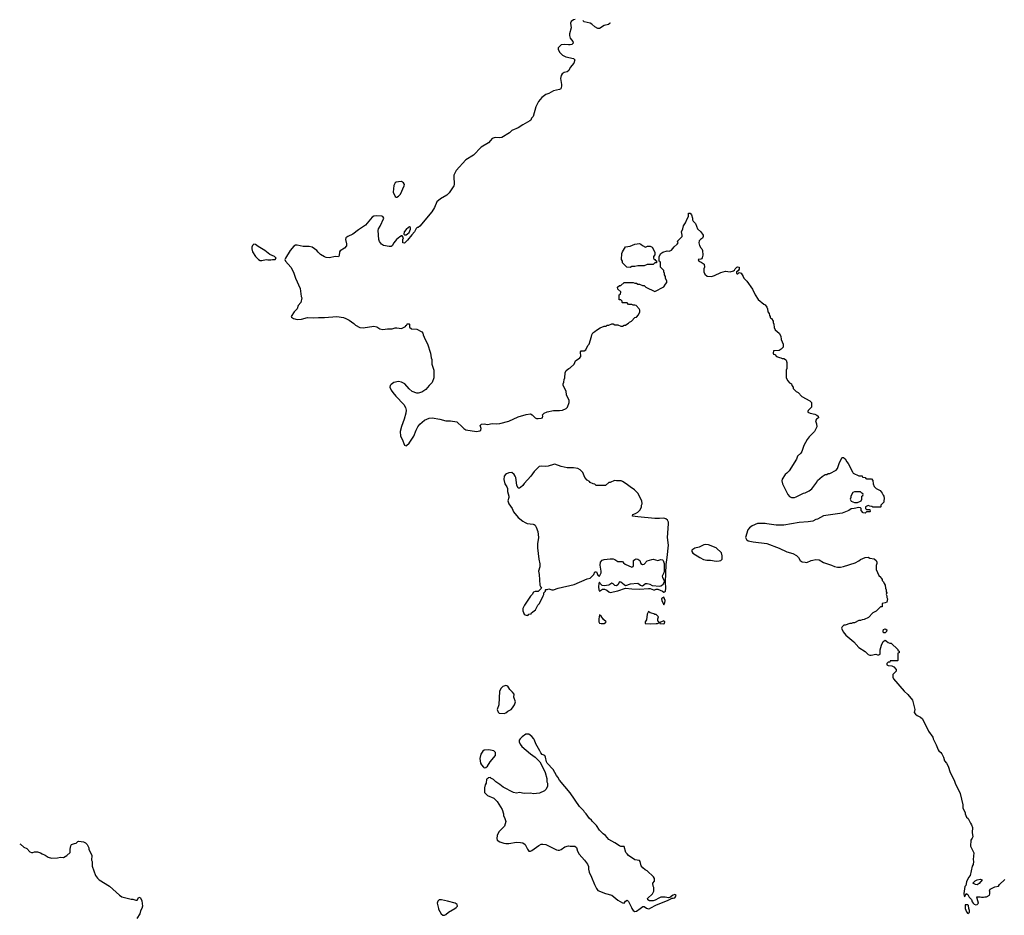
# Model space of a CAD drawing. Header units: inches. Extents: x 2348886 to 2418048, y 461862 to 594401.
# Tile 18 of 27: x 2350578 to 2363403, y 579910 to 591575. Entities that reach past the tile are written whole.
import ezdxf

# ---------------------------------------------------------------- set-up
doc = ezdxf.new("R2010")
doc.units = ezdxf.units.IN
doc.header["$MEASUREMENT"] = 0
for name, color, linetype in [('C3557', 7, 'Continuous'), ('C3558', 7, 'Continuous'), ('C3559', 7, 'Continuous'), ('C3567', 7, 'Continuous'), ('C3568', 7, 'Continuous')]:
    doc.layers.add(name, color=color, linetype=linetype)

msp = doc.modelspace()

# ---------------------------------------------------------------- linework, layer by layer
at = {"layer": 'C3557', "color": 6, "elevation": 100}
for points in [[(2352170, 580000), (2352170, 579998), (2352153, 579970), (2352144, 579930), (2352102, 579870)], [(2356032, 580000), (2356034, 579990), (2356067, 579930), (2356090, 579911), (2356110, 579911), (2356130, 579921), (2356164, 579950), (2356246, 580000)], [(2358551, 580000), (2358570, 579971), (2358590, 579961), (2358610, 579964), (2358662, 580000)], [(2358756, 580000), (2358770, 579996), (2358786, 580000)]]:
    msp.add_lwpolyline(points, dxfattribs=at)
at = {"layer": 'C3558', "color": 6, "elevation": 100}
for points in [[(2356711, 590000), (2356685, 589970), (2356590, 589915), (2356490, 589810), (2356390, 589749), (2356261, 589610), (2356232, 589550), (2356232, 589492), (2356238, 589470), (2356238, 589430), (2356231, 589409), (2356170, 589318), (2356142, 589290), (2356058, 589242), (2356010, 589202), (2355982, 589130), (2355945, 589070), (2355790, 588885), (2355770, 588869), (2355754, 588866), (2355743, 588857), (2355722, 588810), (2355686, 588774), (2355630, 588701), (2355590, 588665), (2355568, 588668), (2355569, 588711), (2355575, 588735), (2355558, 588758), (2355550, 588758), (2355530, 588748), (2355486, 588710), (2355451, 588670), (2355431, 588629), (2355418, 588622), (2355390, 588619), (2355315, 588635), (2355289, 588649), (2355265, 588685), (2355257, 588710), (2355246, 588830), (2355253, 588850), (2355275, 588885), (2355320, 588990), (2355310, 589010), (2355295, 589015), (2355230, 589021), (2355190, 589014), (2355170, 589002), (2355081, 588899), (2354990, 588839), (2354917, 588783), (2354850, 588750), (2354828, 588732), (2354821, 588710), (2354835, 588655), (2354834, 588630), (2354810, 588601), (2354754, 588566), (2354744, 588550), (2354738, 588502), (2354730, 588486), (2354690, 588491), (2354610, 588473), (2354570, 588477), (2354546, 588486), (2354496, 588516), (2354466, 588546), (2354449, 588570), (2354388, 588612), (2354350, 588621), (2354270, 588619), (2354190, 588640), (2354170, 588639), (2354150, 588627), (2354102, 588570), (2354038, 588470), (2354032, 588450), (2354042, 588430), (2354110, 588352), (2354146, 588286), (2354171, 588210), (2354230, 588074), (2354245, 587970), (2354251, 587950), (2354238, 587890), (2354205, 587850), (2354191, 587810), (2354151, 587769), (2354112, 587710), (2354120, 587700), (2354143, 587683), (2354191, 587671), (2354250, 587676), (2354325, 587695), (2354410, 587690), (2354470, 587698), (2354550, 587697), (2354710, 587708), (2354794, 587694), (2354824, 587684), (2354870, 587661), (2354930, 587618), (2354954, 587594), (2355010, 587566), (2355050, 587561), (2355190, 587582), (2355230, 587576), (2355270, 587547), (2355310, 587541), (2355370, 587548), (2355430, 587547), (2355470, 587561), (2355490, 587563), (2355550, 587554), (2355602, 587578), (2355607, 587593), (2355622, 587598), (2355627, 587613), (2355650, 587614), (2355654, 587610), (2355654, 587570), (2355682, 587550), (2355750, 587543), (2355818, 587510), (2355831, 587490), (2355832, 587470), (2355858, 587410), (2355890, 587354), (2355931, 587230), (2355938, 587170), (2355945, 587150), (2355945, 587090), (2355972, 587008), (2355971, 586910), (2355951, 586850), (2355911, 586809), (2355870, 586759), (2355815, 586725), (2355770, 586709), (2355750, 586709), (2355690, 586730), (2355650, 586765), (2355593, 586830), (2355550, 586854), (2355510, 586861), (2355452, 586850), (2355415, 586825), (2355402, 586810), (2355398, 586790), (2355416, 586750), (2355439, 586719), (2355477, 586670), (2355583, 586563), (2355604, 586524), (2355611, 586490), (2355607, 586450), (2355587, 586370), (2355550, 586278), (2355535, 586210), (2355539, 586150), (2355561, 586110), (2355591, 586031), (2355610, 586026), (2355618, 586030), (2355650, 586061), (2355710, 586151), (2355741, 586230), (2355763, 586270), (2355790, 586307), (2355850, 586357), (2355910, 586384), (2355950, 586387), (2356050, 586371), (2356130, 586351), (2356190, 586351), (2356270, 586336), (2356282, 586330), (2356338, 586278), (2356362, 586250), (2356390, 586232), (2356530, 586211), (2356570, 586221), (2356585, 586230), (2356589, 586250), (2356574, 586290), (2356592, 586308), (2356630, 586311), (2356670, 586303), (2356730, 586314), (2356790, 586309), (2356830, 586314), (2356950, 586345), (2357070, 586404), (2357173, 586433), (2357230, 586439), (2357252, 586430), (2357291, 586390), (2357310, 586382), (2357330, 586379), (2357370, 586383), (2357389, 586390), (2357394, 586410), (2357388, 586430), (2357409, 586450), (2357450, 586468), (2357530, 586483), (2357610, 586484), (2357648, 586490), (2357698, 586510), (2357715, 586530), (2357733, 586587), (2357733, 586613), (2357702, 586690), (2357695, 586735), (2357658, 586810), (2357658, 586830), (2357667, 586853), (2357668, 586890), (2357678, 586910), (2357683, 586977), (2357696, 587004), (2357730, 587032), (2357750, 587042), (2357798, 587090), (2357818, 587130), (2357875, 587170), (2357889, 587190), (2357882, 587250), (2357890, 587262), (2357930, 587262), (2357950, 587274), (2357978, 587330), (2357995, 587350), (2358027, 587447), (2358029, 587471), (2358043, 587497), (2358070, 587512), (2358090, 587532), (2358140, 587560), (2358190, 587582), (2358216, 587584), (2358230, 587594), (2358250, 587594), (2358290, 587612), (2358310, 587612), (2358330, 587602), (2358370, 587602), (2358410, 587582), (2358430, 587582), (2358450, 587594), (2358470, 587594), (2358486, 587610), (2358510, 587622), (2358523, 587637), (2358546, 587650), (2358590, 587694), (2358610, 587702), (2358638, 587730), (2358655, 587770), (2358655, 587790), (2358648, 587810), (2358606, 587850), (2358590, 587858), (2358570, 587858), (2358550, 587866), (2358510, 587866), (2358490, 587886), (2358430, 587886), (2358426, 587890), (2358426, 587910), (2358410, 587926), (2358387, 587927), (2358386, 587990), (2358402, 587998), (2358406, 588030), (2358370, 588066), (2358366, 588090), (2358390, 588114), (2358410, 588114), (2358450, 588152), (2358570, 588152), (2358590, 588142), (2358610, 588142), (2358630, 588132), (2358650, 588132), (2358690, 588112), (2358710, 588112), (2358734, 588090), (2358850, 588034), (2358970, 588094), (2358988, 588132), (2359006, 588150), (2359008, 588170), (2358988, 588210), (2358988, 588230), (2358978, 588250), (2358978, 588270), (2358968, 588290), (2358967, 588307), (2358926, 588350), (2358926, 588410), (2358922, 588422), (2358906, 588430), (2358906, 588490), (2358929, 588531), (2358954, 588546), (2359010, 588566), (2359039, 588561), (2359069, 588571), (2359102, 588618), (2359142, 588650), (2359155, 588670), (2359146, 588690), (2359208, 588750), (2359208, 588770), (2359198, 588810), (2359215, 588850), (2359224, 588890), (2359249, 588930), (2359270, 588982), (2359289, 589010), (2359290, 589054), (2359310, 589054), (2359330, 589034), (2359342, 588990), (2359342, 588970), (2359352, 588950), (2359380, 588920), (2359406, 588850), (2359451, 588811), (2359481, 588770), (2359481, 588750), (2359471, 588730), (2359447, 588713), (2359430, 588694), (2359425, 588670), (2359433, 588633), (2359450, 588605), (2359465, 588590), (2359471, 588570), (2359474, 588506), (2359466, 588474), (2359458, 588462), (2359450, 588455), (2359414, 588450), (2359422, 588430), (2359455, 588415), (2359492, 588390), (2359498, 588350), (2359491, 588330), (2359491, 588290), (2359501, 588261), (2359533, 588233), (2359590, 588231), (2359630, 588245), (2359710, 588283), (2359770, 588301), (2359830, 588292), (2359875, 588305), (2359890, 588312), (2359899, 588330), (2359918, 588350), (2359930, 588356), (2359950, 588352), (2359950, 588326), (2359938, 588302), (2359914, 588290), (2359914, 588270), (2359924, 588264), (2359930, 588265), (2359950, 588282), (2359974, 588274), (2360000, 588230)], [(2358786, 580000), (2358790, 580001), (2358873, 580047), (2359017, 580103), (2359066, 580130), (2359066, 580134), (2359090, 580132), (2359110, 580138), (2359122, 580150), (2359128, 580170), (2359110, 580179), (2359090, 580174), (2359054, 580150), (2359054, 580146), (2359030, 580138), (2358985, 580145), (2358930, 580144), (2358905, 580135), (2358854, 580106), (2358830, 580099), (2358780, 580100), (2358758, 580110), (2358755, 580130), (2358822, 580190), (2358836, 580224), (2358838, 580270), (2358828, 580290), (2358826, 580330), (2358847, 580353), (2358848, 580390), (2358835, 580410), (2358750, 580489), (2358723, 580503), (2358695, 580530), (2358675, 580555), (2358659, 580610), (2358650, 580622), (2358590, 580634), (2358510, 580689), (2358489, 580710), (2358475, 580730), (2358450, 580806), (2358410, 580808), (2358390, 580815), (2358330, 580855), (2358250, 580898), (2358208, 580950), (2358178, 580970), (2358130, 581018), (2358090, 581078), (2358038, 581130), (2358028, 581148), (2357998, 581170), (2357958, 581230), (2357935, 581255), (2357928, 581270), (2357870, 581328), (2357746, 581506), (2357608, 581670), (2357588, 581710), (2357569, 581729), (2357528, 581810), (2357448, 581890), (2357438, 581910), (2357428, 581968), (2357418, 581990), (2357384, 582004), (2357365, 582025), (2357355, 582050), (2357302, 582142), (2357285, 582190), (2357273, 582210), (2357250, 582239), (2357210, 582269), (2357170, 582268), (2357124, 582236), (2357098, 582210), (2357085, 582190), (2357082, 582170), (2357097, 582137), (2357118, 582110), (2357231, 582011), (2357292, 581970), (2357352, 581910), (2357405, 581810), (2357421, 581770), (2357445, 581690), (2357442, 581650), (2357451, 581630), (2357452, 581588), (2357432, 581550), (2357412, 581530), (2357350, 581502), (2357270, 581494), (2357230, 581499), (2357150, 581495), (2357090, 581508), (2357050, 581502), (2357010, 581509), (2356877, 581577), (2356830, 581615), (2356778, 581650), (2356750, 581678), (2356716, 581696), (2356710, 581706), (2356678, 581702), (2356674, 581690), (2356658, 581682), (2356653, 581633), (2356642, 581610), (2356632, 581568), (2356631, 581510), (2356670, 581471), (2356754, 581434), (2356798, 581390), (2356862, 581290), (2356878, 581230), (2356878, 581210), (2356898, 581170), (2356911, 581130), (2356891, 581069), (2356821, 580999), (2356796, 580950), (2356791, 580910), (2356798, 580890), (2356830, 580867), (2356882, 580850), (2356910, 580846), (2356950, 580846), (2357050, 580861), (2357099, 580859), (2357130, 580852), (2357162, 580830), (2357191, 580771), (2357210, 580746), (2357230, 580746), (2357250, 580756), (2357340, 580820), (2357370, 580836), (2357390, 580838), (2357430, 580830), (2357570, 580764), (2357590, 580759), (2357610, 580759), (2357630, 580766), (2357680, 580800), (2357725, 580815), (2357750, 580811), (2357811, 580811), (2357831, 580791), (2357845, 580745), (2357865, 580705), (2357936, 580630), (2357975, 580575), (2357986, 580546), (2357985, 580510), (2357997, 580470), (2358027, 580407), (2358063, 580310), (2358090, 580258), (2358110, 580234), (2358210, 580195), (2358290, 580170), (2358370, 580106), (2358430, 580071), (2358450, 580067), (2358470, 580095), (2358490, 580107), (2358510, 580091), (2358545, 580010), (2358551, 580000)], [(2350578, 580840), (2350590, 580838), (2350630, 580798), (2350670, 580778), (2350710, 580738), (2350730, 580728), (2350750, 580728), (2350770, 580738), (2350810, 580738), (2350850, 580722), (2350870, 580709), (2350910, 580695), (2350950, 580669), (2350990, 580655), (2351070, 580658), (2351110, 580668), (2351150, 580662), (2351192, 580690), (2351234, 580730), (2351234, 580770), (2351245, 580815), (2351254, 580830), (2351293, 580847), (2351312, 580848), (2351334, 580870), (2351350, 580875), (2351410, 580868), (2351434, 580854), (2351458, 580830), (2351478, 580790), (2351478, 580770), (2351518, 580690), (2351514, 580630), (2351522, 580610), (2351521, 580550), (2351565, 580430), (2351590, 580394), (2351615, 580370), (2351749, 580289), (2351878, 580170), (2351909, 580149), (2352030, 580119), (2352050, 580119), (2352092, 580108), (2352110, 580108), (2352130, 580148), (2352150, 580138), (2352170, 580098), (2352176, 580030), (2352170, 580000)], [(2356246, 580000), (2356262, 580010), (2356282, 580030), (2356278, 580050), (2356248, 580070), (2356150, 580096), (2356070, 580113), (2356042, 580110), (2356024, 580096), (2356016, 580070), (2356032, 580000)], [(2358662, 580000), (2358696, 580024), (2358710, 580025), (2358743, 580003), (2358756, 580000)]]:
    msp.add_lwpolyline(points, dxfattribs=at)
for points in [[(2355550, 589465), (2355510, 589464), (2355482, 589458), (2355468, 589450), (2355450, 589415), (2355444, 589330), (2355470, 589272), (2355482, 589262), (2355490, 589262), (2355510, 589275), (2355537, 589303), (2355586, 589410), (2355589, 589430), (2355577, 589450)], [(2355655, 588875), (2355642, 588870), (2355610, 588842), (2355586, 588810), (2355582, 588782), (2355590, 588774), (2355610, 588772), (2355630, 588785), (2355650, 588802), (2355667, 588847), (2355667, 588867)], [(2353629, 588651), (2353610, 588633), (2353601, 588610), (2353600, 588590), (2353610, 588550), (2353650, 588491), (2353690, 588451), (2353710, 588438), (2353730, 588438), (2353790, 588451), (2353810, 588446), (2353850, 588446), (2353872, 588452), (2353907, 588453), (2353918, 588470), (2353898, 588490), (2353838, 588518), (2353771, 588570), (2353682, 588622), (2353650, 588646)], [(2358730, 588614), (2358756, 588624), (2358790, 588625), (2358818, 588610), (2358852, 588548), (2358852, 588510), (2358834, 588490), (2358834, 588470), (2358838, 588458), (2358853, 588453), (2358858, 588438), (2358873, 588433), (2358873, 588407), (2358850, 588406), (2358830, 588388), (2358753, 588387), (2358711, 588369), (2358630, 588368), (2358590, 588358), (2358550, 588358), (2358530, 588348), (2358486, 588350), (2358430, 588406), (2358428, 588430), (2358418, 588450), (2358422, 588530), (2358429, 588551), (2358470, 588618), (2358530, 588627), (2358590, 588651), (2358650, 588658), (2358670, 588652), (2358690, 588632)], [(2357550, 585785), (2357530, 585783), (2357462, 585758), (2357430, 585754), (2357370, 585758), (2357346, 585754), (2357277, 585690), (2357237, 585630), (2357147, 585533), (2357131, 585509), (2357100, 585480), (2357090, 585475), (2357070, 585475), (2357052, 585512), (2357039, 585610), (2357032, 585630), (2357019, 585650), (2356990, 585675), (2356950, 585674), (2356919, 585661), (2356905, 585650), (2356890, 585630), (2356886, 585586), (2356899, 585530), (2356925, 585490), (2356932, 585470), (2356931, 585430), (2356951, 585370), (2356951, 585350), (2356936, 585310), (2356949, 585269), (2356991, 585210), (2357010, 585166), (2357070, 585090), (2357130, 585044), (2357164, 585024), (2357190, 585014), (2357265, 585005), (2357280, 585000), (2357292, 584990), (2357305, 584965), (2357326, 584910), (2357335, 584830), (2357324, 584750), (2357324, 584696), (2357339, 584550), (2357351, 584489), (2357351, 584450), (2357336, 584390), (2357346, 584350), (2357354, 584210), (2357364, 584184), (2357374, 584170), (2357332, 584128), (2357293, 584127), (2357270, 584118), (2357251, 584089), (2357230, 584068), (2357152, 583950), (2357130, 583906), (2357130, 583874), (2357150, 583834), (2357164, 583824), (2357190, 583814), (2357202, 583818), (2357210, 583834), (2357242, 583838), (2357246, 583850), (2357298, 583890), (2357328, 583950), (2357348, 583970), (2357398, 584070), (2357406, 584090), (2357406, 584110), (2357426, 584130), (2357426, 584150), (2357430, 584154), (2357450, 584154), (2357470, 584162), (2357511, 584151), (2357530, 584151), (2357590, 584170), (2357801, 584219), (2357969, 584290), (2358010, 584302), (2358055, 584350), (2358070, 584382), (2358090, 584382), (2358110, 584342), (2358130, 584325), (2358154, 584370), (2358154, 584390), (2358139, 584470), (2358142, 584510), (2358165, 584535), (2358190, 584543), (2358270, 584553), (2358310, 584552), (2358330, 584544), (2358370, 584516), (2358430, 584518), (2358442, 584502), (2358465, 584485), (2358550, 584446), (2358569, 584451), (2358575, 584465), (2358575, 584530), (2358590, 584546), (2358608, 584552), (2358630, 584547), (2358655, 584530), (2358670, 584492), (2358690, 584478), (2358710, 584482), (2358752, 584528), (2358810, 584543), (2358830, 584547), (2358890, 584532), (2358930, 584545), (2358950, 584540), (2358961, 584530), (2358971, 584490), (2358972, 584390), (2358968, 584370), (2358948, 584328), (2358951, 584310), (2358974, 584270), (2358974, 584250), (2358952, 584208), (2358930, 584196), (2358910, 584192), (2358822, 584202), (2358790, 584219), (2358750, 584229), (2358730, 584225), (2358690, 584195), (2358664, 584204), (2358630, 584233), (2358530, 584223), (2358470, 584201), (2358450, 584213), (2358410, 584249), (2358390, 584254), (2358370, 584214), (2358350, 584199), (2358330, 584206), (2358310, 584229), (2358290, 584237), (2358250, 584209), (2358190, 584200), (2358165, 584205), (2358141, 584230), (2358130, 584249), (2358121, 584230), (2358117, 584190), (2358120, 584150), (2358130, 584131), (2358170, 584158), (2358196, 584156), (2358225, 584145), (2358250, 584122), (2358270, 584116), (2358370, 584136), (2358470, 584171), (2358550, 584161), (2358650, 584156), (2358770, 584168), (2358790, 584166), (2358832, 584148), (2358850, 584147), (2358870, 584156), (2358890, 584159), (2358952, 584132), (2358970, 584119), (2358978, 584122), (2358990, 584131), (2358996, 584170), (2358991, 584250), (2358997, 584477), (2359013, 584570), (2359027, 584730), (2359018, 584830), (2359028, 585010), (2359027, 585030), (2359016, 585056), (2358995, 585075), (2358970, 585082), (2358910, 585076), (2358850, 585079), (2358630, 585098), (2358558, 585110), (2358566, 585130), (2358598, 585142), (2358630, 585162), (2358658, 585190), (2358678, 585230), (2358678, 585250), (2358688, 585270), (2358682, 585310), (2358630, 585408), (2358588, 585450), (2358529, 585489), (2358478, 585530), (2358430, 585562), (2358413, 585567), (2358350, 585569), (2358325, 585575), (2358270, 585548), (2358250, 585546), (2358210, 585506), (2358088, 585508), (2358070, 585526), (2358048, 585528), (2358010, 585548), (2358000, 585560), (2357970, 585578), (2357938, 585610), (2357915, 585675), (2357878, 585710), (2357850, 585729), (2357790, 585737), (2357710, 585739), (2357630, 585757)], [(2359510, 584739), (2359487, 584733), (2359430, 584704), (2359374, 584690), (2359333, 584667), (2359332, 584650), (2359348, 584628), (2359438, 584570), (2359486, 584546), (2359530, 584537), (2359577, 584537), (2359650, 584523), (2359690, 584526), (2359709, 584531), (2359728, 584550), (2359729, 584590), (2359718, 584630), (2359650, 584695), (2359550, 584734)], [(2358970, 584055), (2358942, 584038), (2358938, 584030), (2358941, 584010), (2358970, 583952), (2358981, 583979), (2358984, 584010)], [(2358130, 583822), (2358120, 583770), (2358120, 583730), (2358130, 583716), (2358150, 583711), (2358189, 583711), (2358210, 583722), (2358218, 583730), (2358181, 583761), (2358150, 583804)], [(2358770, 583866), (2358752, 583830), (2358743, 583757), (2358727, 583730), (2358725, 583710), (2358794, 583706), (2358870, 583709), (2358886, 583710), (2358902, 583718), (2358906, 583730), (2358895, 583735), (2358888, 583750), (2358888, 583770), (2358898, 583798), (2358870, 583826), (2358850, 583826), (2358836, 583836), (2358807, 583847), (2358788, 583848)], [(2358970, 583744), (2358918, 583722), (2358914, 583710), (2358970, 583707), (2358975, 583710), (2358981, 583730)], [(2356910, 582902), (2356870, 582888), (2356850, 582868), (2356826, 582830), (2356821, 582650), (2356798, 582590), (2356810, 582554), (2356824, 582544), (2356890, 582538), (2356910, 582546), (2356938, 582570), (2356978, 582590), (2356998, 582610), (2357022, 582650), (2357034, 582690), (2357015, 582750), (2357019, 582790), (2356997, 582817), (2356962, 582850), (2356935, 582895)], [(2356690, 582064), (2356630, 582062), (2356610, 582048), (2356585, 582010), (2356571, 581950), (2356582, 581890), (2356592, 581870), (2356620, 581840), (2356630, 581832), (2356650, 581834), (2356670, 581854), (2356708, 581910), (2356775, 581990), (2356775, 582030), (2356753, 582053)]]:
    msp.add_lwpolyline(points, close=True, dxfattribs=at)
at = {"layer": 'C3559', "color": 6, "elevation": 100}
for points in [[(2357815, 591575), (2357790, 591572), (2357761, 591550), (2357753, 591530), (2357759, 591470), (2357738, 591390), (2357738, 591370), (2357750, 591336), (2357783, 591290), (2357786, 591270), (2357768, 591252), (2357750, 591247), (2357725, 591245), (2357670, 591252), (2357630, 591245), (2357591, 591210), (2357591, 591190), (2357611, 591150), (2357650, 591111), (2357690, 591093), (2357790, 591071), (2357811, 591050), (2357795, 591010), (2357750, 590950), (2357730, 590914), (2357710, 590894), (2357670, 590888), (2357646, 590870), (2357630, 590848), (2357622, 590810), (2357637, 590730), (2357637, 590710), (2357627, 590673), (2357610, 590665), (2357530, 590647), (2357470, 590614), (2357430, 590600), (2357377, 590563), (2357335, 590510), (2357301, 590439), (2357268, 590312), (2357246, 590290), (2357234, 590266), (2357223, 590257), (2357133, 590207), (2357070, 590165), (2356990, 590133), (2356957, 590103), (2356858, 590042), (2356830, 590037), (2356770, 590041), (2356734, 590026), (2356711, 590000)], [(2358265, 591534), (2358267, 591530), (2358246, 591514), (2358190, 591499), (2358130, 591461), (2358110, 591458), (2358070, 591481), (2358030, 591518), (2358010, 591530), (2357930, 591545), (2357912, 591566)]]:
    msp.add_lwpolyline(points, dxfattribs=at)
at = {"layer": 'C3567', "color": 6, "elevation": 100}
msp.add_lwpolyline([(2362895, 580000), (2362910, 579954), (2362930, 579932), (2362948, 579952), (2362949, 579971), (2362943, 580000)], dxfattribs=at)
at = {"layer": 'C3568', "color": 6, "elevation": 100}
for points in [[(2360000, 588230), (2360011, 588210), (2360051, 588170), (2360123, 588063), (2360158, 587990), (2360198, 587930), (2360271, 587871), (2360290, 587862), (2360311, 587830), (2360318, 587810), (2360322, 587770), (2360338, 587750), (2360344, 587724), (2360352, 587710), (2360353, 587693), (2360370, 587682), (2360391, 587650), (2360392, 587630), (2360402, 587610), (2360405, 587565), (2360417, 587537), (2360472, 587490), (2360490, 587454), (2360498, 587410), (2360522, 587350), (2360522, 587310), (2360497, 587283), (2360472, 587268), (2360398, 587262), (2360394, 587230), (2360398, 587218), (2360413, 587213), (2360434, 587190), (2360473, 587173), (2360492, 587172), (2360510, 587162), (2360530, 587162), (2360554, 587150), (2360560, 587140), (2360572, 587110), (2360572, 587030), (2360562, 587010), (2360562, 586910), (2360582, 586870), (2360605, 586845), (2360632, 586830), (2360634, 586810), (2360654, 586790), (2360654, 586770), (2360694, 586730), (2360717, 586717), (2360765, 586665), (2360871, 586611), (2360892, 586590), (2360892, 586528), (2360850, 586486), (2360842, 586470), (2360845, 586465), (2360874, 586450), (2360937, 586437), (2360963, 586423), (2360978, 586410), (2360982, 586390), (2360958, 586370), (2360945, 586350), (2360958, 586310), (2360962, 586270), (2360932, 586210), (2360860, 586140), (2360834, 586106), (2360791, 586030), (2360765, 585950), (2360751, 585929), (2360711, 585889), (2360696, 585850), (2360600, 585700), (2360570, 585669), (2360548, 585652), (2360511, 585590), (2360507, 585570), (2360516, 585530), (2360582, 585390), (2360606, 585366), (2360630, 585352), (2360670, 585351), (2360690, 585358), (2360786, 585410), (2360810, 585412), (2360863, 585437), (2360896, 585464), (2360959, 585550), (2360970, 585571), (2361030, 585625), (2361070, 585651), (2361090, 585652), (2361110, 585662), (2361130, 585662), (2361213, 585707), (2361229, 585731), (2361250, 585794), (2361286, 585870), (2361290, 585874), (2361310, 585874), (2361330, 585854), (2361350, 585814), (2361370, 585794), (2361424, 585684), (2361434, 585670), (2361510, 585634), (2361550, 585634), (2361558, 585618), (2361590, 585614), (2361598, 585598), (2361610, 585594), (2361673, 585593), (2361692, 585572), (2361694, 585530), (2361710, 585494), (2361734, 585470), (2361784, 585444), (2361814, 585410), (2361824, 585384), (2361834, 585370), (2361838, 585338), (2361832, 585310), (2361834, 585290), (2361794, 585250), (2361794, 585230), (2361790, 585226), (2361690, 585226), (2361676, 585236), (2361650, 585238), (2361630, 585246), (2361594, 585230), (2361594, 585210), (2361610, 585194), (2361653, 585193), (2361654, 585170), (2361650, 585166), (2361610, 585166), (2361592, 585148), (2361566, 585150), (2361540, 585180), (2361538, 585210), (2361530, 585218), (2361510, 585222), (2361447, 585207), (2361410, 585206), (2361380, 585180), (2361290, 585149), (2361050, 585113), (2360970, 585069), (2360950, 585064), (2360910, 585044), (2360850, 585034), (2360730, 585025), (2360530, 584989), (2360430, 584993), (2360309, 585009), (2360290, 585015), (2360190, 585015), (2360117, 584983), (2360083, 584957), (2360062, 584930), (2360032, 584830), (2360045, 584805), (2360067, 584787), (2360130, 584775), (2360310, 584753), (2360472, 584690), (2360570, 584643), (2360650, 584622), (2360697, 584597), (2360722, 584570), (2360742, 584530), (2360772, 584512), (2360810, 584511), (2360830, 584505), (2360886, 584530), (2360910, 584536), (2360950, 584542), (2360990, 584538), (2361050, 584505), (2361150, 584471), (2361191, 584451), (2361230, 584443), (2361270, 584443), (2361310, 584451), (2361459, 584501), (2361510, 584525), (2361530, 584542), (2361590, 584572), (2361630, 584574), (2361650, 584562), (2361710, 584554), (2361734, 584530), (2361742, 584510), (2361742, 584490), (2361733, 584467), (2361733, 584413), (2361770, 584334), (2361793, 584313), (2361798, 584298), (2361813, 584293), (2361814, 584270), (2361830, 584254), (2361838, 584230), (2361851, 584210), (2361856, 584170), (2361865, 584150), (2361865, 584125), (2361871, 584110), (2361865, 584090), (2361872, 584070), (2361872, 584050), (2361881, 584030), (2361871, 583990), (2361850, 583979), (2361814, 583970), (2361813, 583927), (2361790, 583926), (2361734, 583870), (2361692, 583848), (2361634, 583790), (2361577, 583763), (2361550, 583758), (2361530, 583749), (2361510, 583748), (2361450, 583718), (2361430, 583718), (2361411, 583709), (2361390, 583709), (2361330, 583688), (2361313, 583687), (2361290, 583666), (2361282, 583650), (2361302, 583602), (2361340, 583560), (2361445, 583470), (2361510, 583398), (2361590, 583345), (2361630, 583305), (2361650, 583298), (2361670, 583298), (2361730, 583311), (2361750, 583302), (2361770, 583302), (2361786, 583310), (2361788, 583368), (2361804, 583430), (2361825, 583475), (2361850, 583494), (2361870, 583482), (2361890, 583462), (2361910, 583454), (2361930, 583454), (2362014, 583370), (2362018, 583358), (2362034, 583350), (2362034, 583330), (2362018, 583322), (2362014, 583310), (2362014, 583230), (2362010, 583226), (2361930, 583226), (2361918, 583222), (2361913, 583207), (2361890, 583206), (2361874, 583190), (2361874, 583170), (2361890, 583162), (2361940, 583160), (2361964, 583144), (2361993, 583113), (2361994, 583090), (2361953, 583047), (2361951, 583010), (2361958, 582990), (2362098, 582830), (2362146, 582786), (2362205, 582710), (2362238, 582590), (2362231, 582550), (2362245, 582530), (2362270, 582511), (2362311, 582491), (2362336, 582470), (2362416, 582310), (2362470, 582232), (2362476, 582210), (2362516, 582130), (2362543, 582063), (2362551, 582051), (2362578, 582030), (2362590, 582012), (2362611, 581970), (2362623, 581923), (2362651, 581890), (2362670, 581852), (2362696, 581770), (2362750, 581672), (2362762, 581630), (2362830, 581498), (2362861, 581350), (2362864, 581304), (2362894, 581250), (2362894, 581230), (2362912, 581190), (2362931, 581171), (2362961, 581110), (2362976, 581090), (2362990, 581054), (2362984, 580990), (2362991, 580930), (2362985, 580915), (2362966, 580890), (2362964, 580810), (2363005, 580725), (2362998, 580638), (2363001, 580610), (2362998, 580570), (2362986, 580550), (2362958, 580430), (2362937, 580403), (2362910, 580346), (2362900, 580300), (2362890, 580286), (2362874, 580194), (2362878, 580158), (2362890, 580154), (2362908, 580192), (2362930, 580182), (2362946, 580146), (2362974, 580114), (2362985, 580085), (2362996, 580070), (2363010, 580056), (2363030, 580046), (2363049, 580051), (2363068, 580070), (2363048, 580130), (2363046, 580150), (2363090, 580152), (2363105, 580145), (2363130, 580145), (2363149, 580151), (2363170, 580151), (2363208, 580170), (2363215, 580190), (2363215, 580215), (2363209, 580230), (2363218, 580250), (2363278, 580282), (2363329, 580291), (2363342, 580310), (2363410, 580378)], [(2362943, 580000), (2362936, 580036), (2362930, 580048), (2362894, 580046), (2362891, 580010), (2362895, 580000)]]:
    msp.add_lwpolyline(points, dxfattribs=at)
for points in [[(2361530, 585426), (2361450, 585426), (2361430, 585418), (2361402, 585370), (2361402, 585350), (2361394, 585330), (2361410, 585302), (2361450, 585285), (2361490, 585285), (2361530, 585302), (2361538, 585310), (2361546, 585330), (2361546, 585370), (2361562, 585378), (2361566, 585390), (2361562, 585402), (2361547, 585407)], [(2361830, 583588), (2361825, 583610), (2361830, 583634), (2361850, 583642), (2361871, 583630), (2361870, 583606), (2361850, 583588)], [(2363050, 580306), (2363029, 580309), (2363002, 580322), (2362995, 580330), (2363022, 580358), (2363050, 580371), (2363090, 580379), (2363114, 580370), (2363077, 580323)]]:
    msp.add_lwpolyline(points, close=True, dxfattribs=at)

doc.saveas('drawing.dxf')
